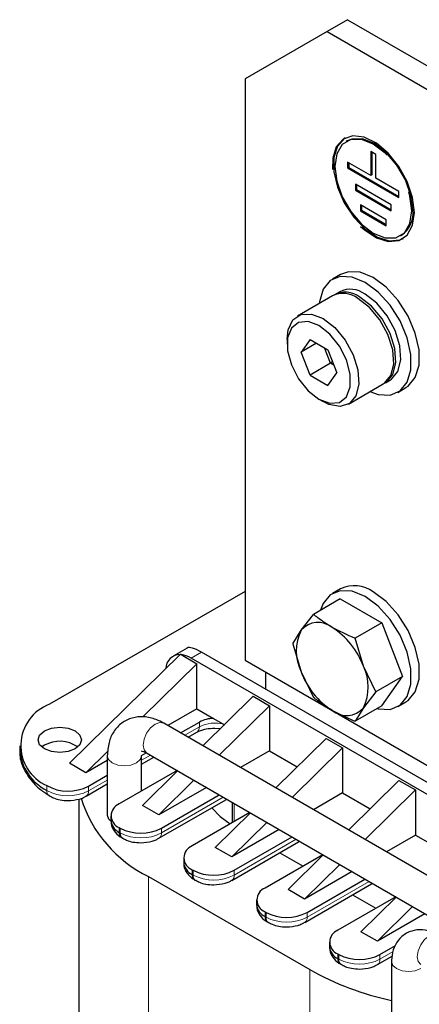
# Model space of a CAD drawing. Header units: millimetres. Extents: x 5 to 418, y 2 to 292.
# Tile 21 of 43: x 243 to 254, y 104 to 131. Entities that reach past the tile are written whole.
import ezdxf

# ---------------------------------------------------------------- set-up
doc = ezdxf.new("R2010")
doc.units = ezdxf.units.MM

msp = doc.modelspace()

# ---------------------------------------------------------------- linework, layer by layer
at = {"color": 7, "linetype": 'Continuous', "lineweight": 25}
for p, q in [((251.8731, 131.097), (251.3074, 130.7704)), ((251.8731, 131.097), (257.3885, 127.913)), ((251.3074, 130.7704), (249.0447, 129.4638)), ((251.3074, 130.7704), (256.8228, 127.5865)), ((249.0447, 129.4638), (249.0447, 113.4596)), ((251.8585, 127.7583), (251.8303, 127.742)), ((252.5095, 127.4636), (252.5095, 126.8103)), ((252.6509, 127.3819), (252.5095, 127.4636)), ((252.5095, 126.8103), (251.8731, 127.1777)), ((251.8731, 127.1777), (251.8731, 127.0144)), ((252.5378, 127.4472), (252.5378, 126.8267)), ((252.6509, 126.7287), (252.6509, 127.3819)), ((251.9014, 127.0307), (251.8731, 127.0144)), ((251.8731, 127.0144), (253.2873, 126.198)), ((251.9014, 127.1614), (251.9014, 127.0307)), ((251.9014, 127.0307), (253.2873, 126.2307)), ((252.5378, 126.8267), (252.5095, 126.8103)), ((253.2873, 126.3613), (252.6509, 126.7287)), ((253.0752, 125.9938), (252.0852, 126.5653)), ((252.0852, 126.5653), (252.0852, 126.402)), ((252.1135, 126.4184), (252.0852, 126.402)), ((252.0852, 126.402), (253.0752, 125.8305)), ((252.1135, 126.549), (252.1135, 126.4184)), ((252.1135, 126.4184), (253.0752, 125.8632)), ((253.2873, 126.198), (253.2873, 126.3613)), ((252.9338, 125.5856), (252.2266, 125.9938)), ((252.2266, 125.9938), (252.2266, 125.8305)), ((252.2549, 125.8468), (252.2266, 125.8305)), ((252.2266, 125.8305), (252.9338, 125.4223)), ((252.2549, 125.9774), (252.2549, 125.8468)), ((252.2549, 125.8468), (252.9338, 125.4549)), ((253.0752, 125.8305), (253.0752, 125.9938)), ((252.9338, 125.4223), (252.9338, 125.5856)), ((253.3301, 125.1438), (253.3584, 125.1602)), ((251.6803, 124.0824), (251.454, 123.9518)), ((251.456, 123.491), (250.4943, 122.9359)), ((251.654, 123.6053), (251.5126, 123.5237)), ((250.2043, 122.2949), (250.2043, 122.1643)), ((250.8362, 122.2894), (250.5912, 121.9409)), ((251.0156, 122.1859), (250.5912, 121.9409)), ((250.8362, 122.2894), (251.3261, 122.0066)), ((251.4019, 121.6362), (251.2385, 122.0572)), ((250.8362, 121.3096), (250.5912, 121.9409)), ((251.3261, 122.0066), (251.571, 121.3753)), ((251.4019, 121.6362), (250.8362, 121.3096)), ((251.4019, 121.6362), (251.4508, 121.6851)), ((251.4894, 121.5856), (251.4019, 121.6362)), ((250.8362, 121.3096), (251.3261, 121.0268)), ((251.3261, 121.0268), (251.571, 121.3753)), ((251.8942, 120.511), (252.8559, 121.0661)), ((252.9124, 121.0988), (253.0539, 121.1804)), ((253.2539, 120.834), (253.4801, 120.9646)), ((251.081, 120.6457), (251.1941, 120.5804)), ((249.0447, 115.3533), (243.6565, 112.2428)), ((251.6803, 115.4271), (251.454, 115.2964)), ((251.6692, 115.1453), (250.933, 114.7203)), ((251.6692, 115.1453), (252.8123, 114.4854)), ((250.5915, 114.2815), (250.933, 114.7203)), ((252.8123, 114.4854), (252.0761, 114.0604)), ((252.8123, 114.4854), (253.3839, 113.0123)), ((250.3615, 113.9071), (250.5915, 114.2815)), ((250.3615, 113.9071), (250.5915, 113.1384)), ((252.3062, 113.2917), (252.0761, 114.0604)), ((247.2628, 113.6227), (244.2081, 110.6181)), ((247.4531, 113.7931), (247.0598, 113.5661)), ((247.2628, 113.6227), (247.2826, 113.6113)), ((257.7421, 107.965), (247.8426, 113.6799)), ((247.7153, 113.3615), (246.2243, 111.8949)), ((247.2826, 113.6113), (247.7153, 113.3615)), ((257.4592, 107.8017), (247.5597, 113.5166)), ((247.7153, 112.1203), (247.7153, 113.3615)), ((249.0447, 113.4596), (258.1045, 108.2295)), ((249.6104, 113.133), (249.6104, 112.6594)), ((250.5915, 113.1384), (250.933, 112.434)), ((252.6477, 112.5873), (252.3062, 113.2917)), ((253.3839, 113.0123), (252.6477, 112.5873)), ((252.8123, 112.1991), (253.3839, 113.0123)), ((252.6477, 112.5873), (252.3062, 112.1485)), ((249.2709, 112.4634), (247.8837, 111.0989)), ((249.2709, 112.4634), (249.7235, 112.2022)), ((253.2539, 112.1787), (253.4801, 112.3093)), ((247.7153, 112.1203), (246.9148, 111.6582)), ((247.7153, 112.1203), (248.1769, 111.8539)), ((249.7235, 112.2022), (248.3362, 110.8376)), ((249.7235, 112.2022), (249.7235, 110.961)), ((252.8123, 112.1991), (252.0761, 111.7741)), ((252.3062, 112.1485), (252.0761, 111.7741)), ((258.1045, 105.1985), (246.8058, 111.7211)), ((247.2683, 111.4541), (247.786, 111.7529)), ((248.1769, 111.8539), (248.4758, 111.6813)), ((247.4753, 111.3347), (247.7197, 111.4758)), ((248.2103, 111.5885), (248.3664, 111.5738)), ((251.2791, 111.3041), (249.8918, 109.9396)), ((251.2791, 111.3041), (251.7317, 111.0429)), ((242.8364, 111.0998), (242.8364, 110.9692)), ((243.5151, 111.1161), (243.4446, 111.0671)), ((245.2661, 110.9525), (244.6606, 110.3569)), ((246.1941, 110.834), (246.3232, 110.9085)), ((249.7235, 110.961), (248.923, 110.4989)), ((249.7235, 110.961), (250.484, 110.522)), ((251.7317, 111.0429), (250.3444, 109.6783)), ((251.7317, 111.0429), (251.7317, 109.8017)), ((245.2493, 110.6967), (244.6606, 110.3569)), ((245.2493, 110.8224), (245.2493, 109.1893)), ((246.1933, 109.8538), (246.1933, 110.8224)), ((246.1933, 110.5946), (246.5312, 110.7897)), ((246.3338, 110.9036), (257.7748, 104.2989)), ((244.6606, 110.3569), (244.2081, 110.6181)), ((247.1728, 110.4193), (245.5798, 109.4997)), ((247.1853, 110.412), (246.2162, 109.4588)), ((244.7324, 109.9902), (245.2493, 110.2885)), ((247.6379, 110.1508), (246.6688, 109.1976)), ((251.9, 108.7803), (253.2873, 110.1448)), ((253.2873, 110.1448), (253.7399, 109.8836)), ((244.6662, 109.713), (245.2493, 110.0496)), ((247.9789, 109.9539), (246.6688, 109.1976)), ((252.3526, 108.519), (253.7399, 109.8836)), ((253.7399, 109.8836), (253.7399, 108.6424)), ((244.4646, 109.6314), (244.4646, 87.7713)), ((246.6732, 108.553), (248.5117, 109.6144)), ((246.7395, 108.8302), (248.3325, 109.7498)), ((251.7317, 109.8017), (250.9312, 109.3396)), ((251.7317, 109.8017), (252.4922, 109.3627)), ((246.6688, 109.1976), (246.2162, 109.4588)), ((248.6866, 109.5453), (248.6866, 108.9746)), ((245.3455, 109.1731), (245.3455, 109.0424)), ((249.181, 109.26), (247.588, 108.3404)), ((249.1935, 109.2527), (248.2244, 108.2995)), ((245.5798, 108.8465), (245.6081, 108.8302)), ((249.6461, 108.9915), (248.677, 108.0383)), ((249.9871, 108.7946), (248.677, 108.0383)), ((245.6461, 108.5694), (245.6744, 108.553)), ((248.7477, 107.6709), (250.3406, 108.5905)), ((253.7399, 108.6424), (252.9393, 108.1803)), ((253.7399, 108.6424), (254.5003, 108.2034)), ((248.677, 108.0383), (248.2244, 108.2995)), ((248.6814, 107.3937), (250.5199, 108.4551)), ((247.3537, 108.0138), (247.3537, 107.8832)), ((251.1892, 108.1007), (249.5962, 107.1811)), ((250.001, 108.1555), (250.6426, 107.7851)), ((250.2326, 107.1402), (251.2017, 108.0934)), ((247.588, 107.6872), (247.6163, 107.6709)), ((250.6852, 106.879), (251.6542, 107.8322)), ((246.3859, 107.4993), (250.8266, 104.9358)), ((247.6543, 107.4101), (247.6826, 107.3937)), ((251.9953, 107.6353), (250.6852, 106.879)), ((250.7559, 106.5116), (252.3488, 107.4312)), ((250.6852, 106.879), (250.2326, 107.1402)), ((250.6896, 106.2344), (252.5281, 107.2958)), ((249.3619, 106.8545), (249.3619, 106.7239)), ((253.1973, 106.9414), (251.6044, 106.0218)), ((252.0092, 106.9962), (252.6508, 106.6258)), ((252.2408, 105.9809), (253.2099, 106.9341)), ((252.6933, 105.7197), (253.6624, 106.6729)), ((249.5962, 106.5279), (249.6245, 106.5116)), ((254.0035, 106.476), (252.6933, 105.7197)), ((249.6625, 106.2508), (249.6908, 106.2344)), ((252.6933, 105.7197), (252.2408, 105.9809)), ((251.3701, 105.6952), (251.3701, 105.5646)), ((252.764, 105.3523), (253.1877, 105.5969)), ((251.6044, 105.3686), (251.6327, 105.3523)), ((252.6978, 105.0751), (253.0992, 105.3069)), ((251.6707, 105.0915), (251.699, 105.0751)), ((253.084, 105.1566), (253.084, 83.404))]:
    msp.add_line(p, q, dxfattribs=at)
at = {"color": 7, "linetype": 'Continuous', "lineweight": 18}
for p, q in [((247.8426, 113.6799), (247.5597, 113.5166)), ((247.786, 111.6223), (247.786, 111.7529)), ((247.786, 111.6223), (247.3815, 111.3888)), ((246.4374, 110.8438), (246.1933, 110.7028)), ((245.2493, 110.1579), (244.7324, 109.8595)), ((243.5789, 110.0035), (243.5789, 109.8728)), ((244.7324, 109.8595), (244.7324, 109.9902)), ((248.4456, 109.6845), (246.7395, 108.6996)), ((248.5352, 109.6327), (248.5117, 109.6144)), ((248.7415, 109.0062), (248.7415, 109.5137)), ((245.5798, 108.8465), (245.5798, 108.7159)), ((245.6081, 108.8302), (245.6081, 108.6996)), ((246.7395, 108.6996), (246.7395, 108.8302)), ((245.5798, 108.7159), (245.6081, 108.6996)), ((250.4538, 108.5252), (248.7477, 107.5403)), ((250.5434, 108.4734), (250.5199, 108.4551)), ((247.588, 107.5566), (247.588, 107.6872)), ((247.6163, 107.6709), (247.6163, 107.5403)), ((248.7477, 107.5403), (248.7477, 107.6709)), ((246.3859, 107.4993), (246.3859, 85.0934)), ((247.588, 107.5566), (247.6163, 107.5403)), ((252.462, 107.3659), (250.7559, 106.381)), ((252.5516, 107.3141), (252.5281, 107.2958)), ((249.5962, 106.5279), (249.5962, 106.3973)), ((249.5962, 106.3973), (249.6245, 106.381)), ((249.6245, 106.5116), (249.6245, 106.381)), ((250.7559, 106.381), (250.7559, 106.5116)), ((251.6044, 105.3686), (251.6044, 105.238)), ((251.6044, 105.238), (251.6327, 105.2217)), ((251.6327, 105.3523), (251.6327, 105.2217)), ((253.1292, 105.4325), (252.764, 105.2217)), ((252.764, 105.2217), (252.764, 105.3523)), ((250.8266, 104.9358), (250.8266, 82.5299))]:
    msp.add_line(p, q, dxfattribs=at)
at = {"color": 7, "linetype": 'Continuous', "lineweight": 25, "flags": 128}
for points in [[(253.7116, 125.7898), (253.6613, 126.2039), (253.515, 126.6392), (253.2856, 127.0571), (252.9935, 127.4204), (252.6647, 127.6969), (252.3284, 127.8619), (252.0145, 127.9009), (251.7508, 127.8103), (251.5609, 127.5982), (251.4615, 127.2834), (251.454, 126.9685)], [(251.8085, 127.8449), (251.7791, 127.8266), (251.5892, 127.6145), (251.4897, 127.2998), (251.4897, 126.9103), (251.5892, 126.4808), (251.7791, 126.0494), (252.0428, 125.6544), (252.3567, 125.3309), (252.693, 125.1076), (253.0218, 125.0045), (253.3139, 125.0306), (253.4084, 125.0735)], [(252.9626, 127.3646), (252.908, 127.4186), (252.5802, 127.6677), (252.2524, 127.797), (251.9568, 127.7937), (251.7221, 127.6582), (251.5715, 127.4037), (251.5195, 127.0552), (251.5715, 126.6467), (251.7221, 126.2183), (251.9568, 125.8119), (252.2524, 125.4672), (252.5802, 125.2181), (252.908, 125.0888), (253.2036, 125.0921), (253.4383, 125.2276), (253.5889, 125.4821), (253.6409, 125.8306), (253.6409, 125.8306)], [(253.6691, 125.8469), (253.6172, 126.2554), (253.4666, 126.6838), (253.2319, 127.0902), (252.9362, 127.4349), (252.6085, 127.684), (252.2807, 127.8133), (251.985, 127.81), (251.8585, 127.7583)], [(253.6409, 125.8306), (253.5889, 126.239), (253.5569, 126.3568)], [(252.2296, 125.4031), (252.3284, 125.3145), (252.6647, 125.0913), (252.9935, 124.9881), (253.2856, 125.0142), (253.515, 125.1673), (253.6613, 125.4337), (253.7116, 125.7898)], [(252.4881, 120.8538), (252.7125, 120.7756), (253.042, 120.7592), (253.3158, 120.8751), (253.5117, 121.1139), (253.6138, 121.4564), (253.6138, 121.8748), (253.5117, 122.3351), (253.3158, 122.8001), (253.042, 123.2321), (252.7125, 123.5961), (252.3539, 123.8627), (251.9953, 124.0101), (251.6658, 124.0266), (251.392, 123.9107), (251.1962, 123.6718), (251.0941, 123.3293), (251.0883, 123.2788)], [(253.4801, 120.9646), (253.5421, 121.0057), (253.738, 121.2446), (253.84, 121.587), (253.84, 122.0054), (253.738, 122.4657), (253.5421, 122.9307), (253.2683, 123.3627), (252.9388, 123.7267), (252.5802, 123.9933), (252.2216, 124.1407), (251.8921, 124.1572), (251.6803, 124.0824)], [(252.8559, 121.0661), (252.8843, 121.0839), (253.0625, 121.296), (253.1425, 121.6146), (253.1156, 122.0052), (252.9847, 122.4254), (252.764, 122.8297), (252.4774, 123.1742), (252.1559, 123.4217)], [(252.8836, 121.0834), (252.9408, 121.1165), (253.1191, 121.3287), (253.1991, 121.6473), (253.1722, 122.0379), (253.0413, 122.4581), (252.8205, 122.8623), (252.5339, 123.2069), (252.2125, 123.4544)], [(253.0539, 121.1804), (253.0823, 121.1982), (253.2605, 121.4103), (253.3405, 121.7289), (253.3136, 122.1195), (253.1827, 122.5397), (252.962, 122.944), (252.6754, 123.2885), (252.3539, 123.536)], [(250.2043, 122.2949), (250.2346, 122.558), (250.3655, 122.8271), (250.5862, 122.9765), (250.8728, 122.9902), (251.1943, 122.8666)], [(251.1943, 122.8666), (251.5157, 122.6191), (251.8023, 122.2745), (252.023, 121.8702), (252.1539, 121.4501), (252.1808, 121.0595), (252.1008, 120.7409), (251.9226, 120.5287), (251.6654, 120.446), (251.3572, 120.5018), (251.1941, 120.5804)], [(251.0811, 122.6706), (250.7812, 122.7827), (250.5175, 122.7591), (250.3218, 122.6027), (250.2176, 122.3324), (250.2176, 121.9808), (250.3218, 121.5902), (250.5175, 121.2078), (250.7812, 120.8798), (251.0811, 120.6456), (251.381, 120.5335), (251.6447, 120.5571), (251.8405, 120.7135), (251.9446, 120.9838), (251.9446, 121.3354), (251.8405, 121.726), (251.6447, 122.1084), (251.381, 122.4364), (251.0811, 122.6706)], [(252.3539, 115.2073), (251.9953, 115.3548), (251.6658, 115.3712), (251.392, 115.2553), (251.1962, 115.0165), (251.1255, 114.8315)], [(253.4801, 112.3093), (253.5421, 112.3504), (253.738, 112.5892), (253.84, 112.9317), (253.84, 113.3501), (253.738, 113.8104), (253.5421, 114.2754), (253.2683, 114.7074), (252.9388, 115.0714), (252.5802, 115.3379)], [(252.6869, 112.1267), (252.7125, 112.1203), (253.042, 112.1038), (253.3158, 112.2197), (253.5117, 112.4586), (253.6138, 112.8011), (253.6138, 113.2194), (253.5117, 113.6797), (253.3158, 114.1447), (253.042, 114.5768), (252.7125, 114.9408), (252.3539, 115.2073)], [(243.5151, 111.508), (243.7097, 111.5831), (243.9394, 111.6095), (244.169, 111.5831), (244.3636, 111.508), (244.4937, 111.3957), (244.5394, 111.2631), (244.4937, 111.1306), (244.3636, 111.0182), (244.169, 110.9431), (243.9394, 110.9167), (243.7097, 110.9431), (243.5151, 111.0182), (243.385, 111.1306), (243.3394, 111.2631), (243.385, 111.3957), (243.5151, 111.508)], [(247.7197, 111.4758), (247.7197, 111.4758), (247.724, 111.4784)], [(248.1275, 109.3926), (248.3639, 109.1508), (248.638, 108.9465)], [(245.2493, 109.1893), (245.2852, 109.085), (245.3474, 109.0229)]]:
    msp.add_lwpolyline(points, dxfattribs=at)
at = {"color": 7, "linetype": 'Continuous', "lineweight": 18, "flags": 128}
for points in [[(246.8058, 111.7211), (246.6975, 111.7422), (246.5698, 111.6978), (246.4421, 111.5947), (246.3338, 111.4487), (246.2614, 111.2818), (246.236, 111.1197)], [(246.236, 111.1197), (246.2614, 110.9869), (246.3338, 110.9036), (246.3338, 110.9036)], [(245.2493, 110.8223), (245.2852, 110.7181), (245.3875, 110.6297)], [(245.3875, 110.6297), (245.5406, 110.5706), (245.7213, 110.5499), (245.9019, 110.5706), (246.055, 110.6297), (246.1573, 110.7181), (246.1932, 110.8202)], [(254.3577, 105.8921), (254.2494, 105.9131), (254.1217, 105.8687), (253.994, 105.7657), (253.8857, 105.6196), (253.8133, 105.4528), (253.7879, 105.2906), (253.8133, 105.1578), (253.8857, 105.0746), (253.8857, 105.0745)], [(253.084, 105.1565), (253.1199, 105.0524), (253.2223, 104.964), (253.3754, 104.9049), (253.556, 104.8842), (253.7366, 104.9049), (253.8898, 104.964)]]:
    msp.add_lwpolyline(points, dxfattribs=at)
at = {"color": 7, "linetype": 'Continuous', "lineweight": 25}
for centre, radius, start, end in [((252.9456, 125.7606), 0.7286, 304.5077, 6.80448), ((251.9474, 122.9993), 0.6733, 52.85721, 115.83233), ((251.7494, 122.885), 0.6733, 52.85721, 115.83233), ((251.8093, 122.9287), 0.6625, 52.50925, 119.31674), ((252.0547, 114.6199), 0.8898, 53.8034, 114.88614), ((251.0594, 113.8815), 0.6156, 50.75183, 139.4672), ((251.7347, 113.71), 1.2782, 153.43643, 206.56357), ((250.29, 112.5488), 2.1487, 20.22711, 57.36203), ((247.2526, 113.2208), 0.3918, 88.51517, 179.04202), ((247.2068, 112.9364), 0.6791, 58.68972, 83.59275), ((252.6077, 113.8813), 2.1487, 200.22711, 237.36203), ((251.1629, 112.7201), 1.2782, 333.43643, 26.56357), ((244.0759, 111.1073), 1.2105, 110.27102, 245.75898), ((251.8383, 112.5486), 0.6156, 230.75183, 319.4672), ((248.1878, 111.004), 0.8499, 90.73744, 118.21458), ((243.9352, 110.3528), 0.8713, 55.07245, 118.82932), ((244.1899, 111.0862), 1.3585, 184.94255, 243.27273), ((244.1681, 111.0736), 1.2216, 241.16341, 297.51307), ((247.9451, 110.7224), 3.5804, 197.26816, 244.18407), ((245.7038, 109.1731), 0.3493, 110.78342, 249.21658), ((245.7459, 109.0824), 0.4024, 185.6948, 245.62534), ((246.1738, 109.922), 1.2296, 242.60967, 297.39033), ((245.7321, 108.6965), 0.1534, 172.74417, 235.94365), ((247.712, 108.0138), 0.3493, 110.78342, 249.21658), ((247.7541, 107.9231), 0.4024, 185.6948, 245.62534), ((248.182, 108.7627), 1.2296, 242.60967, 297.39033), ((247.7448, 107.5393), 0.1578, 173.70115, 234.98667), ((249.7202, 106.8545), 0.3493, 110.78342, 249.21658), ((249.7623, 106.7638), 0.4024, 185.6948, 245.62534), ((249.7484, 106.3779), 0.1534, 172.74417, 235.94365), ((250.1902, 107.6034), 1.2296, 242.60967, 297.39033), ((251.7283, 105.6952), 0.3493, 110.78342, 249.21658), ((251.7704, 105.6045), 0.4024, 185.6948, 245.62534), ((251.7566, 105.2186), 0.1534, 172.74417, 235.94365), ((252.1984, 106.4441), 1.2296, 242.60967, 297.39033), ((254.8056, 112.0722), 8.1707, 240.85748, 257.83663)]:
    msp.add_arc(centre, radius, start, end, dxfattribs=at)
at = {"color": 7, "linetype": 'Continuous', "lineweight": 18}
for centre, radius, start, end in [((248.2143, 110.7786), 0.9461, 75.32128, 116.91208), ((247.6237, 111.6069), 0.163, 307.97954, 5.41867), ((243.7422, 109.8584), 0.1639, 174.94635, 233.48246), ((244.1681, 110.943), 1.2216, 241.16341, 297.51307), ((244.5805, 109.8401), 0.1532, 303.74432, 7.28708), ((245.7602, 108.6801), 0.1533, 172.722, 236.16479), ((246.1738, 109.7913), 1.2296, 242.60967, 297.39033), ((246.5875, 108.6801), 0.1532, 303.74432, 7.28708), ((247.7684, 107.5208), 0.1533, 172.722, 236.16479), ((248.182, 108.632), 1.2296, 242.60967, 297.39033), ((248.5957, 107.5208), 0.1532, 303.74432, 7.28708), ((249.7765, 106.3615), 0.1533, 172.722, 236.16479), ((250.1902, 107.4727), 1.2296, 242.60967, 297.39033), ((250.6039, 106.3615), 0.1532, 303.74432, 7.28708), ((251.7847, 105.2022), 0.1533, 172.722, 236.16479), ((252.1984, 106.3134), 1.2296, 242.60967, 297.39033), ((252.6121, 105.2022), 0.1532, 303.74432, 7.28708)]:
    msp.add_arc(centre, radius, start, end, dxfattribs=at)
at = {"color": 7, "linetype": 'Continuous', "lineweight": 25}
msp.add_ellipse((248.2197, 113.081), major_axis=(0.7829, -0.699), ratio=0.2446575, start_param=2.2757929, end_param=3.0611098, dxfattribs=at)
for points, knots in [([(251.4488, 114.3582), (251.3105, 114.4453), (251.127, 114.5607), (250.9713, 114.6888), (250.933, 114.7203)], [0, 0, 0, 0, 0.754038, 1, 1, 1, 1]), ([(252.0761, 114.0604), (252.0692, 114.0632), (251.8467, 114.1522), (251.6446, 114.2569), (251.4488, 114.3582)], [0, 0, 0, 0, 0.0311177, 1, 1, 1, 1]), ([(251.4488, 112.0719), (251.3105, 112.159), (251.127, 112.2744), (250.9713, 112.4025), (250.933, 112.434)], [0, 0, 0, 0, 0.754038, 1, 1, 1, 1]), ([(252.0761, 111.7741), (252.0692, 111.7769), (251.8467, 111.8659), (251.6446, 111.9705), (251.4488, 112.0719)], [0, 0, 0, 0, 0.0311177, 1, 1, 1, 1]), ([(246.8058, 111.7211), (246.7364, 111.7572), (246.5591, 111.8493), (246.2623, 111.915), (245.9312, 111.8845), (245.6354, 111.7401), (245.4146, 111.4987), (245.2745, 111.1865), (245.258, 110.9482), (245.2493, 110.8224)], [0, 0, 0, 0, 0.1003457, 0.2564227, 0.4019172, 0.5446435, 0.6927215, 0.8378082, 1, 1, 1, 1]), ([(247.7252, 111.4763), (247.7331, 111.4816), (247.7639, 111.5024), (247.8498, 111.5352), (247.9997, 111.5769), (248.1276, 111.5839), (248.2103, 111.5885)], [0, 0, 0, 0, 0.0850538, 0.3305005, 0.5676596, 1, 1, 1, 1]), ([(242.8459, 110.9709), (242.843, 110.9443), (242.8256, 110.7862), (242.9154, 110.5072), (243.1123, 110.1734), (243.362, 109.9145), (243.5667, 109.7842), (243.6505, 109.7309)], [0, 0, 0, 0, 0.055021, 0.3279194, 0.5795329, 0.827869, 1, 1, 1, 1]), ([(246.1922, 110.9576), (246.1907, 110.957), (246.1816, 110.9532), (246.2276, 110.9584), (246.3025, 110.9197), (246.3338, 110.9036)], [0, 0, 0, 0, 0.1028255, 0.6257356, 1, 1, 1, 1]), ([(243.6457, 109.7282), (243.6863, 109.705), (243.7786, 109.6523), (243.9559, 109.6011), (244.0935, 109.5932), (244.1668, 109.589)], [0, 0, 0, 0, 0.268351, 0.6108718, 1, 1, 1, 1]), ([(244.1668, 109.589), (244.2734, 109.5979), (244.4207, 109.6101), (244.583, 109.6665), (244.6384, 109.702), (244.6624, 109.7173)], [0, 0, 0, 0, 0.5979042, 0.8261994, 1, 1, 1, 1]), ([(245.3554, 109.046), (245.3531, 109.0159), (245.345, 108.9119), (245.4335, 108.7438), (245.5483, 108.6221), (245.6341, 108.5792), (245.6484, 108.572)], [0, 0, 0, 0, 0.15299999, 0.52678278, 0.92121039, 1, 1, 1, 1]), ([(245.6767, 108.5557), (245.7096, 108.5371), (245.7943, 108.4891), (245.9631, 108.4413), (246.1006, 108.4333), (246.1738, 108.429)], [0, 0, 0, 0, 0.2287236, 0.589796, 1, 1, 1, 1]), ([(246.1738, 108.429), (246.2804, 108.4379), (246.4278, 108.4502), (246.59, 108.5065), (246.6455, 108.542), (246.6694, 108.5574)], [0, 0, 0, 0, 0.5979042, 0.8261994, 1, 1, 1, 1]), ([(247.3636, 107.8867), (247.3612, 107.8566), (247.3532, 107.7526), (247.4416, 107.5845), (247.5565, 107.4627), (247.6424, 107.4198), (247.6568, 107.4126)], [0, 0, 0, 0, 0.152943, 0.5265866, 0.9208674, 1, 1, 1, 1]), ([(247.6849, 107.3964), (247.7177, 107.3778), (247.8025, 107.3298), (247.9712, 107.282), (248.1088, 107.274), (248.182, 107.2697)], [0, 0, 0, 0, 0.2287236, 0.589796, 1, 1, 1, 1]), ([(248.182, 107.2697), (248.2886, 107.2786), (248.436, 107.2909), (248.5982, 107.3472), (248.6536, 107.3827), (248.6776, 107.3981)], [0, 0, 0, 0, 0.5979042, 0.8261994, 1, 1, 1, 1]), ([(249.3718, 106.7274), (249.3694, 106.6973), (249.3614, 106.5933), (249.4498, 106.4252), (249.5647, 106.3035), (249.6505, 106.2606), (249.6648, 106.2534)], [0, 0, 0, 0, 0.153, 0.5267828, 0.9212104, 1, 1, 1, 1]), ([(249.693, 106.2371), (249.7259, 106.2185), (249.8107, 106.1705), (249.9794, 106.1227), (250.117, 106.1147), (250.1902, 106.1104)], [0, 0, 0, 0, 0.2287236, 0.589796, 1, 1, 1, 1]), ([(250.1902, 106.1104), (250.2968, 106.1193), (250.4442, 106.1316), (250.6064, 106.1879), (250.6618, 106.2234), (250.6858, 106.2388)], [0, 0, 0, 0, 0.5979042, 0.8261994, 1, 1, 1, 1]), ([(254.3577, 105.8921), (254.292, 105.9255), (254.1329, 106.0062), (253.8607, 106.0502), (253.5551, 105.9908), (253.3015, 105.8124), (253.1423, 105.5537), (253.0887, 105.3278), (253.085, 105.1924), (253.084, 105.1566)], [0, 0, 0, 0, 0.118846, 0.287572, 0.4480256, 0.6226265, 0.7821357, 0.9424003, 1, 1, 1, 1]), ([(251.3799, 105.5681), (251.3776, 105.538), (251.3696, 105.434), (251.458, 105.2659), (251.5728, 105.1442), (251.6587, 105.1013), (251.6729, 105.0941)], [0, 0, 0, 0, 0.153, 0.5267828, 0.9212104, 1, 1, 1, 1]), ([(251.7012, 105.0778), (251.7341, 105.0592), (251.8189, 105.0112), (251.9876, 104.9634), (252.1252, 104.9554), (252.1984, 104.9511)], [0, 0, 0, 0, 0.2287236, 0.589796, 1, 1, 1, 1]), ([(252.1984, 104.9511), (252.305, 104.96), (252.4523, 104.9723), (252.6146, 105.0286), (252.67, 105.0641), (252.694, 105.0795)], [0, 0, 0, 0, 0.59790424, 0.82619939, 1, 1, 1, 1])]:
    msp.add_open_spline(points, degree=3, knots=knots, dxfattribs=at)

doc.saveas('drawing.dxf')
